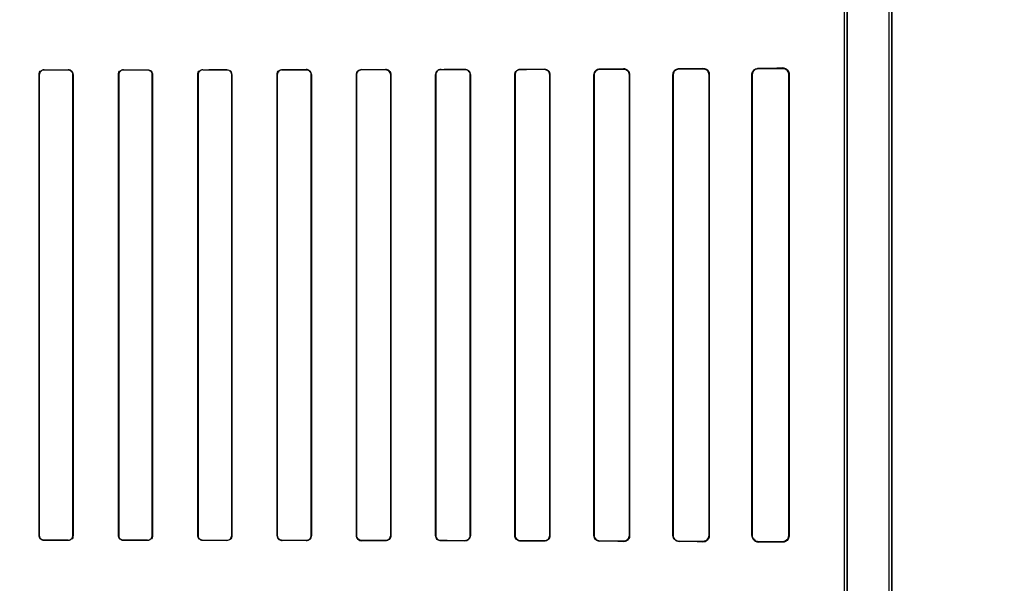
# Model space of a CAD drawing. Header units: millimetres. Extents: x 0 to 297, y 0 to 210.
# Tile 166 of 256: x 58.368 to 58.74, y 157.459 to 157.672. Entities that reach past the tile are written whole.
import ezdxf

# ---------------------------------------------------------------- set-up
doc = ezdxf.new("R2010")
doc.units = ezdxf.units.MM
doc.header["$LTSCALE"] = 16.335
doc.layers.get('0').update_dxf_attribs({"linetype": 'CONTINUOUS'})
for name, color, linetype in [('AXES_REF', 7, 'CONTINUOUS'), ('INTFCLR_1', 7, 'CONTINUOUS'), ('INTFCLR_72935', 7, 'CONTINUOUS')]:
    doc.layers.add(name, color=color, linetype=linetype)

msp = doc.modelspace()

# ---------------------------------------------------------------- linework, layer by layer
at = {"color": 7, "linetype": 'Continuous'}
for radius in [5.8175, 5.817, 5.77975]:
    msp.add_circle((57.45473, 154.83398), radius, dxfattribs=at)
msp.add_arc((57.45473, 154.83398), 5.76, 278.277129, 261.722871, dxfattribs=at)
at = {"layer": 'AXES_REF', "color": 9, "linetype": 'Continuous'}
for radius in [5.30671, 3.55715]:
    msp.add_circle((57.45473, 154.83398), radius, dxfattribs=at)
at = {"layer": 'AXES_REF', "color": 7, "linetype": 'Continuous'}
msp.add_arc((57.45473, 154.83398), 5.892, 143.275384, 36.724616, dxfattribs=at)
at = {"layer": 'INTFCLR_1', "color": 6, "linetype": 'Continuous'}
for p, q in [((58.69677, 156.93397), (58.69677, 158.53598)), ((58.69783, 156.93397), (58.69783, 158.53597)), ((58.67983, 157.25342), (58.67983, 157.97652)), ((58.68089, 157.97652), (58.68089, 157.25342)), ((58.37549, 157.47697), (58.37549, 157.65097)), ((58.37555, 157.47697), (58.37555, 157.65097)), ((58.38825, 157.65097), (58.38825, 157.47697)), ((58.38831, 157.65097), (58.38831, 157.47697)), ((58.40548, 157.47697), (58.40548, 157.65097)), ((58.40555, 157.47697), (58.40555, 157.65097)), ((58.41826, 157.65097), (58.41826, 157.47697)), ((58.41832, 157.65097), (58.41832, 157.47697)), ((58.43546, 157.47697), (58.43546, 157.65097)), ((58.43553, 157.47697), (58.43553, 157.65097)), ((58.44828, 157.65097), (58.44828, 157.47697)), ((58.44834, 157.65097), (58.44834, 157.47697)), ((58.46544, 157.47697), (58.46544, 157.65097)), ((58.4655, 157.47697), (58.4655, 157.65097)), ((58.47831, 157.65097), (58.47831, 157.47697)), ((58.47838, 157.65097), (58.47838, 157.47697)), ((58.49539, 157.47697), (58.49539, 157.65097)), ((58.49546, 157.47697), (58.49546, 157.65097)), ((58.50835, 157.65097), (58.50835, 157.47697)), ((58.50842, 157.65097), (58.50842, 157.47697)), ((58.52534, 157.47697), (58.52534, 157.65097)), ((58.52541, 157.47697), (58.52541, 157.65097)), ((58.53841, 157.65097), (58.53841, 157.47697)), ((58.53848, 157.65097), (58.53848, 157.47697)), ((58.55527, 157.47697), (58.55527, 157.65097)), ((58.55535, 157.47697), (58.55535, 157.65097)), ((58.56848, 157.65097), (58.56848, 157.47697)), ((58.56856, 157.65097), (58.56856, 157.47697)), ((58.58518, 157.47697), (58.58518, 157.65097)), ((58.58527, 157.47697), (58.58527, 157.65097)), ((58.59857, 157.65097), (58.59857, 157.47697)), ((58.59866, 157.65097), (58.59866, 157.47697)), ((58.61506, 157.47697), (58.61506, 157.65097)), ((58.61516, 157.47697), (58.61516, 157.65097)), ((58.62869, 157.65097), (58.62869, 157.47697)), ((58.6288, 157.65097), (58.6288, 157.47697)), ((58.6449, 157.47697), (58.6449, 157.65097)), ((58.64502, 157.47697), (58.64502, 157.65097)), ((58.65885, 157.65097), (58.65885, 157.47697)), ((58.65901, 157.65097), (58.65901, 157.47697))]:
    msp.add_line(p, q, dxfattribs=at)
at = {"layer": 'INTFCLR_1', "color": 9, "linetype": 'Continuous'}
for p, q in [((58.37555, 157.65097), (58.37549, 157.65097)), ((58.3774, 157.65288), (58.3774, 157.65282)), ((58.3864, 157.65282), (58.3864, 157.65288)), ((58.38831, 157.65097), (58.38825, 157.65097)), ((58.40555, 157.65097), (58.40548, 157.65097)), ((58.4074, 157.65289), (58.4074, 157.65282)), ((58.4164, 157.65283), (58.4164, 157.65289)), ((58.41832, 157.65097), (58.41826, 157.65097)), ((58.43553, 157.65097), (58.43546, 157.65097)), ((58.4374, 157.65291), (58.4374, 157.65284)), ((58.4464, 157.65285), (58.4464, 157.65291)), ((58.44834, 157.65097), (58.44828, 157.65097)), ((58.4655, 157.65097), (58.46544, 157.65097)), ((58.4674, 157.65294), (58.4674, 157.65287)), ((58.4764, 157.65288), (58.4764, 157.65295)), ((58.47838, 157.65097), (58.47831, 157.65097)), ((58.49546, 157.65097), (58.49539, 157.65097)), ((58.4974, 157.65298), (58.4974, 157.65291)), ((58.5064, 157.65292), (58.5064, 157.65299)), ((58.50842, 157.65097), (58.50835, 157.65097)), ((58.52541, 157.65097), (58.52534, 157.65097)), ((58.5274, 157.65303), (58.5274, 157.65296)), ((58.5364, 157.65298), (58.5364, 157.65305)), ((58.53848, 157.65097), (58.53841, 157.65097)), ((58.55535, 157.65097), (58.55527, 157.65097)), ((58.5574, 157.6531), (58.5574, 157.65303)), ((58.5664, 157.65305), (58.5664, 157.65313)), ((58.56856, 157.65097), (58.56848, 157.65097)), ((58.58527, 157.65097), (58.58518, 157.65097)), ((58.5874, 157.65319), (58.5874, 157.65311)), ((58.5964, 157.65314), (58.5964, 157.65323)), ((58.59866, 157.65097), (58.59857, 157.65097)), ((58.61516, 157.65097), (58.61506, 157.65097)), ((58.6174, 157.65332), (58.6174, 157.65321)), ((58.6264, 157.65325), (58.6264, 157.65336)), ((58.6288, 157.65097), (58.62869, 157.65097)), ((58.64502, 157.65097), (58.6449, 157.65097)), ((58.6474, 157.65349), (58.6474, 157.65336)), ((58.6564, 157.65341), (58.6564, 157.65356)), ((58.65901, 157.65097), (58.65885, 157.65097)), ((58.37549, 157.47697), (58.37555, 157.47697)), ((58.38825, 157.47697), (58.38831, 157.47697)), ((58.40548, 157.47697), (58.40555, 157.47697)), ((58.41826, 157.47697), (58.41832, 157.47697)), ((58.43546, 157.47697), (58.43553, 157.47697)), ((58.44828, 157.47697), (58.44834, 157.47697)), ((58.46544, 157.47697), (58.4655, 157.47697)), ((58.47831, 157.47697), (58.47838, 157.47697)), ((58.49539, 157.47697), (58.49546, 157.47697)), ((58.50835, 157.47697), (58.50842, 157.47697)), ((58.52534, 157.47697), (58.52541, 157.47697)), ((58.53841, 157.47697), (58.53848, 157.47697)), ((58.55527, 157.47697), (58.55535, 157.47697)), ((58.56848, 157.47697), (58.56856, 157.47697)), ((58.58518, 157.47697), (58.58527, 157.47697)), ((58.59857, 157.47697), (58.59866, 157.47697)), ((58.61506, 157.47697), (58.61516, 157.47697)), ((58.62869, 157.47697), (58.6288, 157.47697)), ((58.6449, 157.47697), (58.64502, 157.47697)), ((58.65885, 157.47697), (58.65901, 157.47697)), ((58.3774, 157.47512), (58.3774, 157.47506)), ((58.3864, 157.47506), (58.3864, 157.47512)), ((58.4074, 157.47512), (58.4074, 157.47505)), ((58.4164, 157.47505), (58.4164, 157.47511)), ((58.4374, 157.4751), (58.4374, 157.47503)), ((58.4464, 157.47503), (58.4464, 157.47509)), ((58.4674, 157.47507), (58.4674, 157.475)), ((58.4764, 157.47499), (58.4764, 157.47506)), ((58.4974, 157.47503), (58.4974, 157.47496)), ((58.5064, 157.47495), (58.5064, 157.47502)), ((58.5274, 157.47498), (58.5274, 157.47491)), ((58.5364, 157.47489), (58.5364, 157.47496)), ((58.5574, 157.47491), (58.5574, 157.47484)), ((58.5664, 157.47481), (58.5664, 157.47489)), ((58.5874, 157.47483), (58.5874, 157.47474)), ((58.5964, 157.47471), (58.5964, 157.4748)), ((58.6174, 157.47472), (58.6174, 157.47462)), ((58.6264, 157.47458), (58.6264, 157.47469)), ((58.6474, 157.47458), (58.6474, 157.47445)), ((58.6564, 157.47438), (58.6564, 157.47453))]:
    msp.add_line(p, q, dxfattribs=at)
at = {"layer": 'INTFCLR_1', "color": 7, "linetype": 'Continuous'}
for p, q in [((58.6564, 157.65341), (58.65713, 157.6533)), ((58.65713, 157.47464), (58.6564, 157.47453))]:
    msp.add_line(p, q, dxfattribs=at)
for points in [[(58.59715, 157.6531), (58.59707, 157.65313), (58.59699, 157.65315), (58.59691, 157.65317), (58.59683, 157.65319), (58.59675, 157.6532), (58.59666, 157.65321), (58.59657, 157.65322), (58.59649, 157.65323), (58.5964, 157.65323)], [(58.6264, 157.65325), (58.62648, 157.65325), (58.62656, 157.65325), (58.62665, 157.65324), (58.62673, 157.65323), (58.62681, 157.65322), (58.6269, 157.6532), (58.62698, 157.65318), (58.62706, 157.65316), (58.62713, 157.65314)], [(58.62713, 157.4748), (58.62705, 157.47478), (58.62698, 157.47476), (58.6269, 157.47474), (58.62682, 157.47472), (58.62674, 157.47471), (58.62666, 157.4747), (58.62657, 157.47469), (58.62649, 157.47469), (58.6264, 157.47469)]]:
    msp.add_lwpolyline(points, dxfattribs=at)
at = {"layer": 'INTFCLR_1', "color": 6, "linetype": 'Continuous'}
for centre, major_axis, start_param, end_param in [((58.3669, 157.65397), (0.31293, 0), -1.537236, -1.508442), ((58.3669, 157.65397), (0.33093, 0), -1.539062, -1.511838), ((58.3669, 157.65397), (0.31293, 0), -1.441011, -1.411947), ((58.3669, 157.65397), (0.33093, 0), -1.448107, -1.420655), ((58.3669, 157.65397), (0.31293, 0), -1.343557, -1.313932), ((58.3669, 157.65397), (0.33093, 0), -1.356116, -1.328192), ((58.3669, 157.65397), (0.31293, 0), -1.243846, -1.213314), ((58.3669, 157.65397), (0.33093, 0), -1.262235, -1.233556), ((58.3669, 157.65397), (0.31293, 0), -1.140627, -1.108745), ((58.3669, 157.65397), (0.33093, 0), -1.165445, -1.135656), ((58.3669, 157.65397), (0.31293, 0), -1.032246, -0.998394), ((58.3669, 157.65397), (0.33093, 0), -1.064439, -1.033062), ((58.3669, 157.65397), (0.31293, 0), -0.9163, -0.879521), ((58.3669, 157.65397), (0.33093, 0), -0.9574, -0.923735), ((58.3669, 157.65397), (0.31293, 0), -0.788898, -0.747504), ((58.3669, 157.65397), (0.33093, 0), -0.841558, -0.804464), ((58.3669, 157.65397), (0.31293, 0), -0.642675, -0.593022), ((58.3669, 157.65397), (0.33093, 0), -0.712156, -0.66947), ((58.3669, 157.65397), (0.31293, 0), -0.4593, -0.389436), ((58.3669, 157.65397), (0.33093, 0), -0.559335, -0.505765), ((58.3669, 157.47397), (0.33093, 0), 1.511838, 1.539062), ((58.3669, 157.47397), (0.31293, 0), 1.508442, 1.537236), ((58.3669, 157.47397), (0.33093, 0), 1.420655, 1.448107), ((58.3669, 157.47397), (0.31293, 0), 1.411947, 1.441011), ((58.3669, 157.47397), (0.33093, 0), 1.328192, 1.356116), ((58.3669, 157.47397), (0.31293, 0), 1.313932, 1.343557), ((58.3669, 157.47397), (0.33093, 0), 1.233556, 1.262235), ((58.3669, 157.47397), (0.31293, 0), 1.213314, 1.243846), ((58.3669, 157.47397), (0.33093, 0), 1.135656, 1.165445), ((58.3669, 157.47397), (0.31293, 0), 1.108745, 1.140627), ((58.3669, 157.47397), (0.33093, 0), 1.033062, 1.064439), ((58.3669, 157.47397), (0.31293, 0), 0.998394, 1.032246), ((58.3669, 157.47397), (0.33093, 0), 0.923735, 0.9574), ((58.3669, 157.47397), (0.31293, 0), 0.879521, 0.9163), ((58.3669, 157.47397), (0.33093, 0), 0.804464, 0.841558), ((58.3669, 157.47397), (0.31293, 0), 0.747504, 0.788898), ((58.3669, 157.47397), (0.33093, 0), 0.66947, 0.712156), ((58.3669, 157.47397), (0.31293, 0), 0.593022, 0.642675), ((58.3669, 157.47397), (0.33093, 0), 0.505765, 0.559335), ((58.3669, 157.47397), (0.31293, 0), 0.389436, 0.4593)]:
    msp.add_ellipse(centre, major_axis=major_axis, ratio=0.003491, start_param=start_param, end_param=end_param, dxfattribs=at)
for points, knots in [([(58.37549, 157.65097), (58.37549, 157.65146), (58.3759, 157.65247), (58.37691, 157.65288), (58.3774, 157.65288)], [0, 0, 0, 0, 0.500819, 1, 1, 1, 1]), ([(58.38831, 157.65097), (58.38831, 157.65142), (58.38795, 157.65243), (58.38693, 157.65288), (58.3864, 157.65288)], [0, 0, 0, 0, 0.459316, 1, 1, 1, 1]), ([(58.3864, 157.65282), (58.38687, 157.65282), (58.38785, 157.65242), (58.38825, 157.65144), (58.38825, 157.65097)], [0, 0, 0, 0, 0.501233, 1, 1, 1, 1]), ([(58.40548, 157.65097), (58.40548, 157.65146), (58.40589, 157.65248), (58.40691, 157.65289), (58.4074, 157.65289)], [0, 0, 0, 0, 0.499537, 1, 1, 1, 1]), ([(58.4164, 157.65283), (58.41688, 157.65283), (58.41786, 157.65243), (58.41826, 157.65144), (58.41826, 157.65097)], [0, 0, 0, 0, 0.502969, 1, 1, 1, 1]), ([(58.43546, 157.65097), (58.43546, 157.65146), (58.43587, 157.65249), (58.4369, 157.65291), (58.4374, 157.65291)], [0, 0, 0, 0, 0.496564, 1, 1, 1, 1]), ([(58.4464, 157.65285), (58.44688, 157.65285), (58.44788, 157.65244), (58.44828, 157.65144), (58.44828, 157.65097)], [0, 0, 0, 0, 0.506253, 1, 1, 1, 1]), ([(58.46544, 157.65097), (58.46544, 157.65152), (58.46591, 157.65257), (58.46694, 157.65293), (58.4674, 157.65294)], [0, 0, 0, 0, 0.544566, 1, 1, 1, 1]), ([(58.4764, 157.65295), (58.47686, 157.65295), (58.47791, 157.65257), (58.47838, 157.65152), (58.47838, 157.65097)], [0, 0, 0, 0, 0.45921, 1, 1, 1, 1]), ([(58.4764, 157.65288), (58.4769, 157.65288), (58.47792, 157.65246), (58.47831, 157.65145), (58.47831, 157.65097)], [0, 0, 0, 0, 0.511254, 1, 1, 1, 1]), ([(58.49539, 157.65097), (58.49539, 157.65152), (58.49587, 157.65259), (58.49693, 157.65298), (58.4974, 157.65298)], [0, 0, 0, 0, 0.537377, 1, 1, 1, 1]), ([(58.49546, 157.65097), (58.49546, 157.6515), (58.49592, 157.65254), (58.49694, 157.65291), (58.4974, 157.65291)], [0, 0, 0, 0, 0.539273, 1, 1, 1, 1]), ([(58.5064, 157.65299), (58.50688, 157.65299), (58.50795, 157.6526), (58.50842, 157.65152), (58.50842, 157.65097)], [0, 0, 0, 0, 0.467061, 1, 1, 1, 1]), ([(58.5064, 157.65292), (58.50692, 157.65292), (58.50796, 157.65249), (58.50835, 157.65145), (58.50835, 157.65097)], [0, 0, 0, 0, 0.518242, 1, 1, 1, 1]), ([(58.52534, 157.65097), (58.52534, 157.65152), (58.52581, 157.65262), (58.5269, 157.65303), (58.5274, 157.65303)], [0, 0, 0, 0, 0.527316, 1, 1, 1, 1]), ([(58.52541, 157.65097), (58.52541, 157.65151), (58.52587, 157.65257), (58.52692, 157.65296), (58.5274, 157.65296)], [0, 0, 0, 0, 0.53053, 1, 1, 1, 1]), ([(58.5364, 157.65305), (58.53691, 157.65305), (58.53801, 157.65264), (58.53848, 157.65152), (58.53848, 157.65097)], [0, 0, 0, 0, 0.477914, 1, 1, 1, 1]), ([(58.5364, 157.65298), (58.53688, 157.65298), (58.53795, 157.65258), (58.53841, 157.65151), (58.53841, 157.65097)], [0, 0, 0, 0, 0.47417, 1, 1, 1, 1]), ([(58.55527, 157.65097), (58.55527, 157.65142), (58.55562, 157.65253), (58.55676, 157.6531), (58.5574, 157.6531)], [0, 0, 0, 0, 0.412853, 1, 1, 1, 1]), ([(58.55535, 157.65097), (58.55535, 157.65151), (58.55581, 157.65261), (58.55689, 157.65302), (58.5574, 157.65303)], [0, 0, 0, 0, 0.518695, 1, 1, 1, 1]), ([(58.5664, 157.65313), (58.56694, 157.65313), (58.56809, 157.65268), (58.56856, 157.65153), (58.56856, 157.65097)], [0, 0, 0, 0, 0.492783, 1, 1, 1, 1]), ([(58.5664, 157.65305), (58.56692, 157.65305), (58.56802, 157.65262), (58.56848, 157.65151), (58.56848, 157.65097)], [0, 0, 0, 0, 0.486809, 1, 1, 1, 1]), ([(58.58518, 157.65097), (58.58518, 157.65153), (58.58565, 157.65271), (58.58683, 157.65319), (58.5874, 157.65319)], [0, 0, 0, 0, 0.493955, 1, 1, 1, 1]), ([(58.58527, 157.65097), (58.58527, 157.65152), (58.58572, 157.65265), (58.58686, 157.65311), (58.5874, 157.65311)], [0, 0, 0, 0, 0.502703, 1, 1, 1, 1]), ([(58.5964, 157.65314), (58.59696, 157.65314), (58.59812, 157.65267), (58.59857, 157.65152), (58.59857, 157.65097)], [0, 0, 0, 0, 0.507363, 1, 1, 1, 1]), ([(58.61506, 157.65097), (58.61506, 157.65146), (58.61544, 157.65268), (58.6167, 157.65331), (58.6174, 157.65332)], [0, 0, 0, 0, 0.408903, 1, 1, 1, 1]), ([(58.61516, 157.65097), (58.61516, 157.65145), (58.61554, 157.65263), (58.61674, 157.65321), (58.6174, 157.65321)], [0, 0, 0, 0, 0.42371, 1, 1, 1, 1]), ([(58.6264, 157.65336), (58.62686, 157.65336), (58.62811, 157.65302), (58.6288, 157.65172), (58.6288, 157.65097)], [0, 0, 0, 0, 0.380109, 1, 1, 1, 1]), ([(58.6449, 157.65097), (58.6449, 157.65146), (58.64527, 157.65276), (58.64662, 157.65348), (58.6474, 157.65349)], [0, 0, 0, 0, 0.386747, 1, 1, 1, 1]), ([(58.64502, 157.65097), (58.64502, 157.65144), (58.64538, 157.65268), (58.64666, 157.65335), (58.6474, 157.65336)], [0, 0, 0, 0, 0.387786, 1, 1, 1, 1]), ([(58.6564, 157.65356), (58.6569, 157.65356), (58.65826, 157.65319), (58.65901, 157.65178), (58.65901, 157.65097)], [0, 0, 0, 0, 0.383559, 1, 1, 1, 1]), ([(58.3774, 157.47512), (58.37693, 157.47512), (58.37595, 157.47552), (58.37555, 157.4765), (58.37555, 157.47697)], [0, 0, 0, 0, 0.500961, 1, 1, 1, 1]), ([(58.38831, 157.47697), (58.38831, 157.47648), (58.3879, 157.47547), (58.38689, 157.47506), (58.3864, 157.47506)], [0, 0, 0, 0, 0.50048, 1, 1, 1, 1]), ([(58.4074, 157.47512), (58.40692, 157.47512), (58.40594, 157.47551), (58.40555, 157.4765), (58.40555, 157.47697)], [0, 0, 0, 0, 0.502137, 1, 1, 1, 1]), ([(58.41832, 157.47697), (58.41832, 157.47648), (58.41791, 157.47546), (58.41689, 157.47505), (58.4164, 157.47505)], [0, 0, 0, 0, 0.498499, 1, 1, 1, 1]), ([(58.4374, 157.4751), (58.43692, 157.4751), (58.43592, 157.4755), (58.43553, 157.4765), (58.43553, 157.47697)], [0, 0, 0, 0, 0.504818, 1, 1, 1, 1]), ([(58.44834, 157.47697), (58.44834, 157.47643), (58.44787, 157.47539), (58.44685, 157.47503), (58.4464, 157.47503)], [0, 0, 0, 0, 0.547671, 1, 1, 1, 1]), ([(58.46544, 157.47697), (58.46544, 157.47642), (58.46592, 157.47537), (58.46695, 157.475), (58.4674, 157.475)], [0, 0, 0, 0, 0.551181, 1, 1, 1, 1]), ([(58.4674, 157.47507), (58.46691, 157.47507), (58.4659, 157.47549), (58.4655, 157.47649), (58.4655, 157.47697)], [0, 0, 0, 0, 0.509133, 1, 1, 1, 1]), ([(58.47838, 157.47697), (58.47838, 157.47642), (58.4779, 157.47536), (58.47686, 157.47499), (58.4764, 157.47499)], [0, 0, 0, 0, 0.541843, 1, 1, 1, 1]), ([(58.4974, 157.47496), (58.49692, 157.47496), (58.49587, 157.47535), (58.49539, 157.47642), (58.49539, 157.47697)], [0, 0, 0, 0, 0.463766, 1, 1, 1, 1]), ([(58.4974, 157.47503), (58.49689, 157.47503), (58.49586, 157.47546), (58.49546, 157.47649), (58.49546, 157.47697)], [0, 0, 0, 0, 0.515307, 1, 1, 1, 1]), ([(58.50835, 157.47697), (58.50835, 157.47644), (58.50789, 157.47539), (58.50686, 157.47502), (58.5064, 157.47502)], [0, 0, 0, 0, 0.535916, 1, 1, 1, 1]), ([(58.50842, 157.47697), (58.50842, 157.47642), (58.50795, 157.47534), (58.50688, 157.47495), (58.5064, 157.47495)], [0, 0, 0, 0, 0.533483, 1, 1, 1, 1]), ([(58.5274, 157.47491), (58.5269, 157.47491), (58.52581, 157.47532), (58.52534, 157.47642), (58.52534, 157.47697)], [0, 0, 0, 0, 0.47334, 1, 1, 1, 1]), ([(58.5274, 157.47498), (58.52687, 157.47498), (58.52581, 157.47543), (58.52541, 157.47649), (58.52541, 157.47697)], [0, 0, 0, 0, 0.523663, 1, 1, 1, 1]), ([(58.53841, 157.47697), (58.53841, 157.47643), (58.53795, 157.47536), (58.53688, 157.47496), (58.5364, 157.47496)], [0, 0, 0, 0, 0.525897, 1, 1, 1, 1]), ([(58.53848, 157.47697), (58.53848, 157.47641), (58.53801, 157.4753), (58.53691, 157.47489), (58.5364, 157.47489)], [0, 0, 0, 0, 0.521857, 1, 1, 1, 1]), ([(58.5574, 157.47484), (58.55687, 157.47484), (58.55574, 157.47528), (58.55527, 157.47641), (58.55527, 157.47697)], [0, 0, 0, 0, 0.486437, 1, 1, 1, 1]), ([(58.5574, 157.47491), (58.55689, 157.47492), (58.55581, 157.47533), (58.55535, 157.47643), (58.55535, 157.47697)], [0, 0, 0, 0, 0.481492, 1, 1, 1, 1]), ([(58.56848, 157.47697), (58.56848, 157.47643), (58.56802, 157.47532), (58.56692, 157.47489), (58.5664, 157.47489)], [0, 0, 0, 0, 0.512318, 1, 1, 1, 1]), ([(58.56856, 157.47697), (58.56856, 157.47652), (58.56822, 157.4754), (58.56705, 157.47481), (58.5664, 157.47481)], [0, 0, 0, 0, 0.405294, 1, 1, 1, 1]), ([(58.5874, 157.47474), (58.58682, 157.47475), (58.58564, 157.47523), (58.58518, 157.47641), (58.58518, 157.47697)], [0, 0, 0, 0, 0.507763, 1, 1, 1, 1]), ([(58.5874, 157.47483), (58.58689, 157.47483), (58.58576, 157.47525), (58.58527, 157.47639), (58.58527, 157.47697)], [0, 0, 0, 0, 0.468166, 1, 1, 1, 1]), ([(58.59857, 157.47697), (58.59857, 157.47642), (58.59812, 157.47527), (58.59696, 157.4748), (58.5964, 157.4748)], [0, 0, 0, 0, 0.493347, 1, 1, 1, 1]), ([(58.59866, 157.47697), (58.59866, 157.47648), (58.59828, 157.47529), (58.59706, 157.47471), (58.5964, 157.47471)], [0, 0, 0, 0, 0.427007, 1, 1, 1, 1]), ([(58.6174, 157.47462), (58.61689, 157.47463), (58.61567, 157.47503), (58.61506, 157.47629), (58.61506, 157.47697)], [0, 0, 0, 0, 0.425931, 1, 1, 1, 1]), ([(58.6174, 157.47472), (58.61693, 157.47473), (58.61576, 157.47509), (58.61516, 157.4763), (58.61516, 157.47697)], [0, 0, 0, 0, 0.411238, 1, 1, 1, 1]), ([(58.6288, 157.47697), (58.6288, 157.47649), (58.62844, 157.47525), (58.62714, 157.47458), (58.6264, 157.47458)], [0, 0, 0, 0, 0.389879, 1, 1, 1, 1]), ([(58.6449, 157.47697), (58.6449, 157.47648), (58.64527, 157.47518), (58.64662, 157.47446), (58.6474, 157.47445)], [0, 0, 0, 0, 0.386723, 1, 1, 1, 1]), ([(58.6474, 157.47458), (58.64693, 157.47459), (58.6457, 157.47494), (58.64502, 157.47623), (58.64502, 157.47697)], [0, 0, 0, 0, 0.38412, 1, 1, 1, 1]), ([(58.65901, 157.47697), (58.65901, 157.47648), (58.65864, 157.47513), (58.65723, 157.47438), (58.6564, 157.47438)], [0, 0, 0, 0, 0.37192, 1, 1, 1, 1])]:
    msp.add_open_spline(points, degree=3, knots=knots, dxfattribs=at)
for points in [[(58.37555, 157.65097), (58.37555, 157.6515), (58.3757, 157.6524), (58.37623, 157.6524)], [(58.40555, 157.65097), (58.40555, 157.6515), (58.4057, 157.65241), (58.40623, 157.65241)], [(58.41832, 157.65097), (58.41832, 157.65152), (58.41816, 157.65246), (58.41762, 157.65246)], [(58.43553, 157.65097), (58.43553, 157.6515), (58.43567, 157.65241), (58.43621, 157.65241)], [(58.44834, 157.65097), (58.44834, 157.65152), (58.44819, 157.65247), (58.44764, 157.65247)], [(58.4655, 157.65097), (58.4655, 157.6515), (58.46564, 157.65242), (58.46618, 157.65242)], [(58.37549, 157.47697), (58.37549, 157.47643), (58.37564, 157.47549), (58.37619, 157.47549)], [(58.38825, 157.47697), (58.38825, 157.47644), (58.38809, 157.47553), (58.38756, 157.47553)], [(58.40548, 157.47697), (58.40548, 157.47642), (58.40564, 157.47548), (58.40619, 157.47548)], [(58.41826, 157.47697), (58.41826, 157.47644), (58.41811, 157.47553), (58.41757, 157.47553)], [(58.43546, 157.47697), (58.43546, 157.47642), (58.43561, 157.47548), (58.43616, 157.47548)], [(58.44828, 157.47697), (58.44828, 157.47644), (58.44813, 157.47552), (58.4476, 157.47552)], [(58.47831, 157.47697), (58.47831, 157.47644), (58.47818, 157.47552), (58.47765, 157.47553)]]:
    msp.add_open_spline(points, degree=3, dxfattribs=at)
at = {"layer": 'INTFCLR_1', "color": 7, "linetype": 'Continuous'}
for points, knots in [([(58.5964, 157.65323), (58.59686, 157.65322), (58.59804, 157.65288), (58.59867, 157.65166), (58.59866, 157.65097)], [0, 0, 0, 0, 0.401573, 1, 1, 1, 1]), ([(58.6264, 157.65325), (58.62695, 157.65325), (58.62816, 157.65282), (58.62869, 157.65159), (58.62869, 157.65097)], [0, 0, 0, 0, 0.470755, 1, 1, 1, 1]), ([(58.6564, 157.65341), (58.65689, 157.65341), (58.65817, 157.65305), (58.65886, 157.65172), (58.65885, 157.65097)], [0, 0, 0, 0, 0.395381, 1, 1, 1, 1]), ([(58.62869, 157.47697), (58.62869, 157.47646), (58.62829, 157.47525), (58.62706, 157.4747), (58.6264, 157.47469)], [0, 0, 0, 0, 0.4352, 1, 1, 1, 1]), ([(58.65885, 157.47697), (58.65885, 157.47646), (58.65846, 157.47518), (58.65714, 157.47453), (58.6564, 157.47453)], [0, 0, 0, 0, 0.405329, 1, 1, 1, 1])]:
    msp.add_open_spline(points, degree=3, knots=knots, dxfattribs=at)
for points in [[(58.59866, 157.65097), (58.59866, 157.65149), (58.59862, 157.65226), (58.59813, 157.65242)], [(58.62713, 157.65314), (58.62762, 157.65297), (58.62835, 157.65269), (58.62835, 157.65217)], [(58.62869, 157.47697), (58.62869, 157.47644), (58.62864, 157.47565), (58.62814, 157.47549)]]:
    msp.add_open_spline(points, degree=3, dxfattribs=at)
at = {"layer": 'INTFCLR_72935', "color": 6, "linetype": 'Continuous'}
for p, q in [((58.69677, 156.93397), (58.69677, 158.53599)), ((58.69783, 158.53597), (58.69783, 156.93397)), ((58.68089, 157.25058), (58.68089, 157.97936)), ((58.67983, 157.25166), (58.67983, 157.97828)), ((58.37549, 157.65097), (58.37549, 157.47697)), ((58.37555, 157.65097), (58.37555, 157.47697)), ((58.38825, 157.47697), (58.38825, 157.65097)), ((58.38831, 157.47697), (58.38831, 157.65097)), ((58.40548, 157.65097), (58.40548, 157.47697)), ((58.40555, 157.65097), (58.40555, 157.47697)), ((58.41826, 157.47697), (58.41826, 157.65097)), ((58.41832, 157.47697), (58.41832, 157.65097)), ((58.43546, 157.65097), (58.43546, 157.47697)), ((58.43553, 157.65097), (58.43553, 157.47697)), ((58.44828, 157.47697), (58.44828, 157.65097)), ((58.44834, 157.47697), (58.44834, 157.65097)), ((58.46544, 157.65097), (58.46544, 157.47697)), ((58.4655, 157.65097), (58.4655, 157.47697)), ((58.47831, 157.47697), (58.47831, 157.65097)), ((58.47838, 157.47697), (58.47838, 157.65097)), ((58.49539, 157.65097), (58.49539, 157.47697)), ((58.49546, 157.65097), (58.49546, 157.47697)), ((58.50835, 157.47697), (58.50835, 157.65097)), ((58.50842, 157.47697), (58.50842, 157.65097)), ((58.52534, 157.65097), (58.52534, 157.47697)), ((58.52541, 157.65097), (58.52541, 157.47697)), ((58.53841, 157.47697), (58.53841, 157.65097)), ((58.53848, 157.47697), (58.53848, 157.65097)), ((58.55527, 157.65097), (58.55527, 157.47697)), ((58.55535, 157.65097), (58.55535, 157.47697)), ((58.56848, 157.47697), (58.56848, 157.65097)), ((58.56856, 157.47697), (58.56856, 157.65097)), ((58.58518, 157.65097), (58.58518, 157.47697)), ((58.58527, 157.65097), (58.58527, 157.47697)), ((58.59857, 157.47697), (58.59857, 157.65097)), ((58.59866, 157.47697), (58.59866, 157.65097)), ((58.61506, 157.65097), (58.61506, 157.47697)), ((58.61516, 157.65097), (58.61516, 157.47697)), ((58.62869, 157.47697), (58.62869, 157.65097)), ((58.6288, 157.47697), (58.6288, 157.65097)), ((58.6449, 157.65097), (58.6449, 157.47697)), ((58.64502, 157.65097), (58.64502, 157.47697)), ((58.65885, 157.47697), (58.65885, 157.65097)), ((58.65901, 157.47697), (58.65901, 157.65097))]:
    msp.add_line(p, q, dxfattribs=at)
at = {"layer": 'INTFCLR_72935', "color": 9, "linetype": 'Continuous'}
for p, q in [((58.37549, 157.65097), (58.37555, 157.65097)), ((58.3774, 157.65282), (58.3774, 157.65288)), ((58.3864, 157.65288), (58.3864, 157.65282)), ((58.38825, 157.65097), (58.38831, 157.65097)), ((58.40548, 157.65097), (58.40555, 157.65097)), ((58.4074, 157.65282), (58.4074, 157.65289)), ((58.4164, 157.65289), (58.4164, 157.65283)), ((58.41826, 157.65097), (58.41832, 157.65097)), ((58.43546, 157.65097), (58.43553, 157.65097)), ((58.4374, 157.65284), (58.4374, 157.65291)), ((58.4464, 157.65291), (58.4464, 157.65285)), ((58.44828, 157.65097), (58.44834, 157.65097)), ((58.46544, 157.65097), (58.4655, 157.65097)), ((58.4674, 157.65287), (58.4674, 157.65294)), ((58.4764, 157.65295), (58.4764, 157.65288)), ((58.47831, 157.65097), (58.47838, 157.65097)), ((58.49539, 157.65097), (58.49546, 157.65097)), ((58.4974, 157.65291), (58.4974, 157.65298)), ((58.5064, 157.65299), (58.5064, 157.65292)), ((58.50835, 157.65097), (58.50842, 157.65097)), ((58.52534, 157.65097), (58.52541, 157.65097)), ((58.5274, 157.65296), (58.5274, 157.65303)), ((58.5364, 157.65305), (58.5364, 157.65298)), ((58.53841, 157.65097), (58.53848, 157.65097)), ((58.55527, 157.65097), (58.55535, 157.65097)), ((58.5574, 157.65303), (58.5574, 157.6531)), ((58.5664, 157.65313), (58.5664, 157.65305)), ((58.56848, 157.65097), (58.56856, 157.65097)), ((58.58518, 157.65097), (58.58527, 157.65097)), ((58.5874, 157.65311), (58.5874, 157.65319)), ((58.5964, 157.65323), (58.5964, 157.65314)), ((58.59857, 157.65097), (58.59866, 157.65097)), ((58.61506, 157.65097), (58.61516, 157.65097)), ((58.6174, 157.65321), (58.6174, 157.65332)), ((58.6264, 157.65336), (58.6264, 157.65325)), ((58.62869, 157.65097), (58.6288, 157.65097)), ((58.6449, 157.65097), (58.64502, 157.65097)), ((58.6474, 157.65336), (58.6474, 157.65349)), ((58.6564, 157.65356), (58.6564, 157.65341)), ((58.65885, 157.65097), (58.65901, 157.65097)), ((58.37555, 157.47697), (58.37549, 157.47697)), ((58.38831, 157.47697), (58.38825, 157.47697)), ((58.40555, 157.47697), (58.40548, 157.47697)), ((58.41832, 157.47697), (58.41826, 157.47697)), ((58.43553, 157.47697), (58.43546, 157.47697)), ((58.44834, 157.47697), (58.44828, 157.47697)), ((58.4655, 157.47697), (58.46544, 157.47697)), ((58.47838, 157.47697), (58.47831, 157.47697)), ((58.49546, 157.47697), (58.49539, 157.47697)), ((58.50842, 157.47697), (58.50835, 157.47697)), ((58.52541, 157.47697), (58.52534, 157.47697)), ((58.53848, 157.47697), (58.53841, 157.47697)), ((58.55535, 157.47697), (58.55527, 157.47697)), ((58.56856, 157.47697), (58.56848, 157.47697)), ((58.58527, 157.47697), (58.58518, 157.47697)), ((58.59866, 157.47697), (58.59857, 157.47697)), ((58.61516, 157.47697), (58.61506, 157.47697)), ((58.6288, 157.47697), (58.62869, 157.47697)), ((58.64502, 157.47697), (58.6449, 157.47697)), ((58.65901, 157.47697), (58.65885, 157.47697)), ((58.3774, 157.47506), (58.3774, 157.47512)), ((58.3864, 157.47512), (58.3864, 157.47506)), ((58.4074, 157.47505), (58.4074, 157.47512)), ((58.4164, 157.47511), (58.4164, 157.47505)), ((58.4374, 157.47503), (58.4374, 157.4751)), ((58.4464, 157.47509), (58.4464, 157.47503)), ((58.4674, 157.475), (58.4674, 157.47507)), ((58.4764, 157.47506), (58.4764, 157.47499)), ((58.4974, 157.47496), (58.4974, 157.47503)), ((58.5064, 157.47502), (58.5064, 157.47495)), ((58.5274, 157.47491), (58.5274, 157.47498)), ((58.5364, 157.47496), (58.5364, 157.47489)), ((58.5574, 157.47484), (58.5574, 157.47491)), ((58.5664, 157.47489), (58.5664, 157.47481)), ((58.5874, 157.47474), (58.5874, 157.47483)), ((58.5964, 157.4748), (58.5964, 157.47471)), ((58.6174, 157.47462), (58.6174, 157.47472)), ((58.6264, 157.47469), (58.6264, 157.47458)), ((58.6474, 157.47445), (58.6474, 157.47458)), ((58.6564, 157.47453), (58.6564, 157.47438))]:
    msp.add_line(p, q, dxfattribs=at)
at = {"layer": 'INTFCLR_72935', "color": 7, "linetype": 'Continuous'}
for p, q in [((58.65713, 157.6533), (58.6564, 157.65341)), ((58.6564, 157.47453), (58.65713, 157.47464))]:
    msp.add_line(p, q, dxfattribs=at)
for points in [[(58.6264, 157.65336), (58.62649, 157.65336), (58.62658, 157.65335), (58.62667, 157.65335), (58.62675, 157.65333), (58.62683, 157.65332), (58.62691, 157.65331), (58.62699, 157.65329), (58.62707, 157.65327), (58.62714, 157.65324)], [(58.62713, 157.65314), (58.62705, 157.65316), (58.62698, 157.65318), (58.6269, 157.6532), (58.62682, 157.65322), (58.62674, 157.65323), (58.62666, 157.65324), (58.62657, 157.65325), (58.62649, 157.65325), (58.6264, 157.65325)], [(58.59715, 157.47484), (58.59707, 157.47481), (58.59699, 157.47479), (58.59691, 157.47477), (58.59683, 157.47475), (58.59675, 157.47474), (58.59666, 157.47473), (58.59657, 157.47472), (58.59649, 157.47471), (58.5964, 157.47471)], [(58.6264, 157.47469), (58.62648, 157.47469), (58.62656, 157.47469), (58.62665, 157.4747), (58.62673, 157.47471), (58.62681, 157.47472), (58.6269, 157.47474), (58.62698, 157.47476), (58.62706, 157.47478), (58.62713, 157.4748)], [(58.62714, 157.4747), (58.62707, 157.47467), (58.62699, 157.47465), (58.62692, 157.47463), (58.62684, 157.47462), (58.62675, 157.4746), (58.62667, 157.47459), (58.62658, 157.47459), (58.62649, 157.47458), (58.6264, 157.47458)]]:
    msp.add_lwpolyline(points, dxfattribs=at)
at = {"layer": 'INTFCLR_72935', "color": 6, "linetype": 'Continuous'}
for centre, major_axis, start_param, end_param in [((58.3669, 157.65397), (0.31293, 0), -1.537236, -1.508442), ((58.3669, 157.65397), (0.33093, 0), -1.539062, -1.511838), ((58.3669, 157.65397), (0.31293, 0), -1.441011, -1.411947), ((58.3669, 157.65397), (0.33093, 0), -1.448107, -1.420655), ((58.3669, 157.65397), (0.31293, 0), -1.343557, -1.313932), ((58.3669, 157.65397), (0.33093, 0), -1.356116, -1.328192), ((58.3669, 157.65397), (0.31293, 0), -1.243846, -1.213314), ((58.3669, 157.65397), (0.33093, 0), -1.262235, -1.233556), ((58.3669, 157.65397), (0.31293, 0), -1.140627, -1.108745), ((58.3669, 157.65397), (0.33093, 0), -1.165445, -1.135656), ((58.3669, 157.65397), (0.31293, 0), -1.032246, -0.998394), ((58.3669, 157.65397), (0.33093, 0), -1.064439, -1.033062), ((58.3669, 157.65397), (0.31293, 0), -0.9163, -0.879521), ((58.3669, 157.65397), (0.33093, 0), -0.9574, -0.923735), ((58.3669, 157.65397), (0.31293, 0), -0.788898, -0.747504), ((58.3669, 157.65397), (0.33093, 0), -0.841558, -0.804464), ((58.3669, 157.65397), (0.31293, 0), -0.642675, -0.593022), ((58.3669, 157.65397), (0.33093, 0), -0.712156, -0.66947), ((58.3669, 157.65397), (0.31293, 0), -0.4593, -0.389436), ((58.3669, 157.65397), (0.33093, 0), -0.559335, -0.505765), ((58.3669, 157.47397), (0.33093, 0), 1.511838, 1.539062), ((58.3669, 157.47397), (0.31293, 0), 1.508442, 1.537236), ((58.3669, 157.47397), (0.33093, 0), 1.420655, 1.448107), ((58.3669, 157.47397), (0.31293, 0), 1.411947, 1.441011), ((58.3669, 157.47397), (0.33093, 0), 1.328192, 1.356116), ((58.3669, 157.47397), (0.31293, 0), 1.313932, 1.343557), ((58.3669, 157.47397), (0.33093, 0), 1.233556, 1.262235), ((58.3669, 157.47397), (0.31293, 0), 1.213314, 1.243846), ((58.3669, 157.47397), (0.33093, 0), 1.135656, 1.165445), ((58.3669, 157.47397), (0.31293, 0), 1.108745, 1.140627), ((58.3669, 157.47397), (0.33093, 0), 1.033062, 1.064439), ((58.3669, 157.47397), (0.31293, 0), 0.998394, 1.032246), ((58.3669, 157.47397), (0.33093, 0), 0.923735, 0.9574), ((58.3669, 157.47397), (0.31293, 0), 0.879521, 0.9163), ((58.3669, 157.47397), (0.33093, 0), 0.804464, 0.841558), ((58.3669, 157.47397), (0.31293, 0), 0.747504, 0.788898), ((58.3669, 157.47397), (0.33093, 0), 0.66947, 0.712156), ((58.3669, 157.47397), (0.31293, 0), 0.593022, 0.642675), ((58.3669, 157.47397), (0.33093, 0), 0.505765, 0.559335), ((58.3669, 157.47397), (0.31293, 0), 0.389436, 0.4593)]:
    msp.add_ellipse(centre, major_axis=major_axis, ratio=0.003491, start_param=start_param, end_param=end_param, dxfattribs=at)
for points in [[(58.37549, 157.65097), (58.37549, 157.65151), (58.37564, 157.65245), (58.37619, 157.65245)], [(58.38825, 157.65097), (58.38825, 157.6515), (58.38809, 157.65241), (58.38756, 157.65241)], [(58.40548, 157.65097), (58.40548, 157.65152), (58.40564, 157.65245), (58.40619, 157.65246)], [(58.41826, 157.65097), (58.41826, 157.6515), (58.41811, 157.65241), (58.41757, 157.65241)], [(58.43546, 157.65097), (58.43546, 157.65152), (58.43561, 157.65246), (58.43616, 157.65246)], [(58.44828, 157.65097), (58.44828, 157.6515), (58.44813, 157.65242), (58.4476, 157.65242)], [(58.44834, 157.65097), (58.44834, 157.65151), (58.4482, 157.65245), (58.44766, 157.65245)], [(58.46544, 157.65097), (58.46544, 157.65152), (58.46558, 157.65247), (58.46613, 157.65247)], [(58.47831, 157.65097), (58.47831, 157.65151), (58.47817, 157.65243), (58.47763, 157.65243)], [(58.37555, 157.47697), (58.37555, 157.47644), (58.3757, 157.47554), (58.37623, 157.47554)], [(58.38831, 157.47697), (58.38831, 157.47642), (58.38815, 157.47548), (58.3876, 157.47548)], [(58.40555, 157.47697), (58.40555, 157.47644), (58.4057, 157.47553), (58.40623, 157.47553)], [(58.41832, 157.47697), (58.41832, 157.47642), (58.41816, 157.47548), (58.41762, 157.47548)], [(58.43553, 157.47697), (58.43553, 157.47644), (58.43567, 157.47553), (58.43621, 157.47553)], [(58.44834, 157.47697), (58.44834, 157.47642), (58.44819, 157.47547), (58.44764, 157.47547)], [(58.4655, 157.47697), (58.4655, 157.47644), (58.46564, 157.47552), (58.46618, 157.47552)], [(58.49546, 157.47697), (58.49546, 157.47643), (58.4956, 157.4755), (58.49613, 157.4755)]]:
    msp.add_open_spline(points, degree=3, dxfattribs=at)
for points, knots in [([(58.3774, 157.65282), (58.37692, 157.65282), (58.37594, 157.65241), (58.37555, 157.65143), (58.37555, 157.65097)], [0, 0, 0, 0, 0.506381, 1, 1, 1, 1]), ([(58.3864, 157.65288), (58.3869, 157.65288), (58.38791, 157.65246), (58.38831, 157.65145), (58.38831, 157.65097)], [0, 0, 0, 0, 0.511746, 1, 1, 1, 1]), ([(58.4074, 157.65282), (58.40692, 157.65282), (58.40593, 157.65242), (58.40555, 157.65143), (58.40555, 157.65097)], [0, 0, 0, 0, 0.510179, 1, 1, 1, 1]), ([(58.4164, 157.65289), (58.4169, 157.65289), (58.41792, 157.65247), (58.41832, 157.65145), (58.41832, 157.65097)], [0, 0, 0, 0, 0.509348, 1, 1, 1, 1]), ([(58.4374, 157.65284), (58.43691, 157.65284), (58.43592, 157.65243), (58.43553, 157.65144), (58.43553, 157.65097)], [0, 0, 0, 0, 0.508383, 1, 1, 1, 1]), ([(58.4674, 157.65287), (58.4669, 157.65287), (58.46589, 157.65245), (58.4655, 157.65144), (58.4655, 157.65097)], [0, 0, 0, 0, 0.512923, 1, 1, 1, 1]), ([(58.47838, 157.65097), (58.47838, 157.65152), (58.4779, 157.65257), (58.47686, 157.65295), (58.4764, 157.65295)], [0, 0, 0, 0, 0.541843, 1, 1, 1, 1]), ([(58.49539, 157.65097), (58.49539, 157.65152), (58.49587, 157.6526), (58.49693, 157.65298), (58.4974, 157.65298)], [0, 0, 0, 0, 0.542611, 1, 1, 1, 1]), ([(58.4974, 157.65291), (58.49688, 157.65291), (58.49585, 157.65247), (58.49546, 157.65144), (58.49546, 157.65097)], [0, 0, 0, 0, 0.520593, 1, 1, 1, 1]), ([(58.50842, 157.65097), (58.50842, 157.65152), (58.50795, 157.6526), (58.50688, 157.65299), (58.5064, 157.65299)], [0, 0, 0, 0, 0.533483, 1, 1, 1, 1]), ([(58.50835, 157.65097), (58.50835, 157.65151), (58.50789, 157.65256), (58.50685, 157.65292), (58.5064, 157.65292)], [0, 0, 0, 0, 0.543266, 1, 1, 1, 1]), ([(58.52534, 157.65097), (58.52534, 157.65153), (58.52582, 157.65263), (58.52691, 157.65303), (58.5274, 157.65303)], [0, 0, 0, 0, 0.531503, 1, 1, 1, 1]), ([(58.5274, 157.65296), (58.52686, 157.65296), (58.5258, 157.6525), (58.52541, 157.65145), (58.52541, 157.65097)], [0, 0, 0, 0, 0.529302, 1, 1, 1, 1]), ([(58.5364, 157.65305), (58.53692, 157.65305), (58.53802, 157.65263), (58.53848, 157.65152), (58.53848, 157.65097)], [0, 0, 0, 0, 0.486225, 1, 1, 1, 1]), ([(58.53841, 157.65097), (58.53841, 157.65152), (58.53794, 157.65259), (58.53688, 157.65298), (58.5364, 157.65298)], [0, 0, 0, 0, 0.532616, 1, 1, 1, 1]), ([(58.55527, 157.65097), (58.55527, 157.65153), (58.55575, 157.65267), (58.55687, 157.6531), (58.5574, 157.6531)], [0, 0, 0, 0, 0.516983, 1, 1, 1, 1]), ([(58.5574, 157.65303), (58.55689, 157.65302), (58.5558, 157.6526), (58.55535, 157.65151), (58.55535, 157.65097)], [0, 0, 0, 0, 0.488803, 1, 1, 1, 1]), ([(58.5664, 157.65313), (58.56695, 157.65313), (58.5681, 157.65267), (58.56856, 157.65152), (58.56856, 157.65097)], [0, 0, 0, 0, 0.499305, 1, 1, 1, 1]), ([(58.56848, 157.65097), (58.56848, 157.65152), (58.56802, 157.65263), (58.56691, 157.65305), (58.5664, 157.65305)], [0, 0, 0, 0, 0.517651, 1, 1, 1, 1]), ([(58.58518, 157.65097), (58.58518, 157.65153), (58.58565, 157.65271), (58.58683, 157.65319), (58.5874, 157.65319)], [0, 0, 0, 0, 0.495699, 1, 1, 1, 1]), ([(58.5874, 157.65311), (58.58685, 157.65311), (58.58572, 157.65264), (58.58527, 157.65151), (58.58527, 157.65097)], [0, 0, 0, 0, 0.504204, 1, 1, 1, 1]), ([(58.59866, 157.65097), (58.59866, 157.65146), (58.59828, 157.65265), (58.59706, 157.65323), (58.5964, 157.65323)], [0, 0, 0, 0, 0.427007, 1, 1, 1, 1]), ([(58.59857, 157.65097), (58.59857, 157.65152), (58.59811, 157.65268), (58.59696, 157.65314), (58.5964, 157.65314)], [0, 0, 0, 0, 0.497304, 1, 1, 1, 1]), ([(58.61506, 157.65097), (58.61506, 157.65148), (58.61547, 157.65271), (58.61672, 157.65331), (58.6174, 157.65332)], [0, 0, 0, 0, 0.428557, 1, 1, 1, 1]), ([(58.6174, 157.65321), (58.61693, 157.65321), (58.61576, 157.65285), (58.61516, 157.65164), (58.61516, 157.65097)], [0, 0, 0, 0, 0.411212, 1, 1, 1, 1]), ([(58.6449, 157.65097), (58.6449, 157.65146), (58.64527, 157.65276), (58.64662, 157.65348), (58.6474, 157.65349)], [0, 0, 0, 0, 0.386723, 1, 1, 1, 1]), ([(58.6474, 157.65336), (58.64693, 157.65335), (58.6457, 157.653), (58.64502, 157.65171), (58.64502, 157.65097)], [0, 0, 0, 0, 0.38412, 1, 1, 1, 1]), ([(58.65901, 157.65097), (58.65901, 157.65146), (58.65864, 157.65281), (58.65723, 157.65356), (58.6564, 157.65356)], [0, 0, 0, 0, 0.371921, 1, 1, 1, 1]), ([(58.3774, 157.47506), (58.37691, 157.47506), (58.37589, 157.47548), (58.37549, 157.47649), (58.37549, 157.47697)], [0, 0, 0, 0, 0.506297, 1, 1, 1, 1]), ([(58.3864, 157.47512), (58.38688, 157.47512), (58.38786, 157.47553), (58.38825, 157.47651), (58.38825, 157.47697)], [0, 0, 0, 0, 0.511587, 1, 1, 1, 1]), ([(58.4074, 157.47505), (58.4069, 157.47505), (58.40588, 157.47547), (58.40548, 157.47649), (58.40548, 157.47697)], [0, 0, 0, 0, 0.510275, 1, 1, 1, 1]), ([(58.4164, 157.47511), (58.41688, 157.47511), (58.41787, 157.47552), (58.41826, 157.4765), (58.41826, 157.47697)], [0, 0, 0, 0, 0.509046, 1, 1, 1, 1]), ([(58.4374, 157.47503), (58.4369, 157.47503), (58.43587, 157.47546), (58.43546, 157.47648), (58.43546, 157.47697)], [0, 0, 0, 0, 0.508852, 1, 1, 1, 1]), ([(58.4464, 157.47509), (58.44689, 157.47509), (58.44789, 157.4755), (58.44828, 157.4765), (58.44828, 157.47697)], [0, 0, 0, 0, 0.512262, 1, 1, 1, 1]), ([(58.46544, 157.47697), (58.46544, 157.47642), (58.46591, 157.47537), (58.46694, 157.475), (58.4674, 157.475)], [0, 0, 0, 0, 0.544566, 1, 1, 1, 1]), ([(58.4764, 157.47506), (58.4769, 157.47506), (58.47792, 157.47549), (58.47831, 157.4765), (58.47831, 157.47697)], [0, 0, 0, 0, 0.516943, 1, 1, 1, 1]), ([(58.47838, 157.47697), (58.47838, 157.47642), (58.4779, 157.47536), (58.47685, 157.47499), (58.4764, 157.47499)], [0, 0, 0, 0, 0.549585, 1, 1, 1, 1]), ([(58.49539, 157.47697), (58.49539, 157.47642), (58.49587, 157.47535), (58.49693, 157.47496), (58.4974, 157.47496)], [0, 0, 0, 0, 0.537377, 1, 1, 1, 1]), ([(58.5064, 157.47502), (58.50692, 157.47502), (58.50797, 157.47546), (58.50835, 157.4765), (58.50835, 157.47697)], [0, 0, 0, 0, 0.524781, 1, 1, 1, 1]), ([(58.50842, 157.47697), (58.50842, 157.47641), (58.50794, 157.47533), (58.50687, 157.47495), (58.5064, 157.47495)], [0, 0, 0, 0, 0.540749, 1, 1, 1, 1]), ([(58.5274, 157.47491), (58.52689, 157.47491), (58.5258, 157.47532), (58.52534, 157.47642), (58.52534, 157.47697)], [0, 0, 0, 0, 0.479795, 1, 1, 1, 1]), ([(58.52541, 157.47697), (58.52541, 157.47643), (58.52588, 157.47537), (58.52693, 157.47498), (58.5274, 157.47498)], [0, 0, 0, 0, 0.535113, 1, 1, 1, 1]), ([(58.5364, 157.47496), (58.53688, 157.47496), (58.53795, 157.47536), (58.53841, 157.47643), (58.53841, 157.47697)], [0, 0, 0, 0, 0.47417, 1, 1, 1, 1]), ([(58.53848, 157.47697), (58.53848, 157.47641), (58.538, 157.47529), (58.5369, 157.47489), (58.5364, 157.47489)], [0, 0, 0, 0, 0.528383, 1, 1, 1, 1]), ([(58.5574, 157.47484), (58.55686, 157.47484), (58.55573, 157.47529), (58.55527, 157.47642), (58.55527, 157.47697)], [0, 0, 0, 0, 0.493577, 1, 1, 1, 1]), ([(58.55535, 157.47697), (58.55535, 157.47642), (58.55581, 157.47533), (58.5569, 157.47492), (58.5574, 157.47491)], [0, 0, 0, 0, 0.522602, 1, 1, 1, 1]), ([(58.5664, 157.47489), (58.56692, 157.47489), (58.56803, 157.47533), (58.56848, 157.47643), (58.56848, 157.47697)], [0, 0, 0, 0, 0.494361, 1, 1, 1, 1]), ([(58.56856, 157.47697), (58.56856, 157.47641), (58.56809, 157.47525), (58.56694, 157.47481), (58.5664, 157.47481)], [0, 0, 0, 0, 0.510846, 1, 1, 1, 1]), ([(58.5874, 157.47474), (58.58695, 157.47475), (58.58579, 157.4751), (58.58518, 157.47629), (58.58518, 157.47697)], [0, 0, 0, 0, 0.400719, 1, 1, 1, 1]), ([(58.58527, 157.47697), (58.58527, 157.47642), (58.58573, 157.47528), (58.58686, 157.47483), (58.5874, 157.47483)], [0, 0, 0, 0, 0.505329, 1, 1, 1, 1]), ([(58.5964, 157.4748), (58.59696, 157.4748), (58.59812, 157.47528), (58.59857, 157.47643), (58.59857, 157.47697)], [0, 0, 0, 0, 0.511057, 1, 1, 1, 1]), ([(58.6174, 157.47462), (58.61684, 157.47463), (58.6156, 157.47509), (58.61506, 157.47634), (58.61506, 157.47697)], [0, 0, 0, 0, 0.472258, 1, 1, 1, 1]), ([(58.61516, 157.47697), (58.61516, 157.47649), (58.61554, 157.47531), (58.61674, 157.47473), (58.6174, 157.47472)], [0, 0, 0, 0, 0.42371, 1, 1, 1, 1]), ([(58.6449, 157.47697), (58.6449, 157.47648), (58.64527, 157.47518), (58.64662, 157.47446), (58.6474, 157.47445)], [0, 0, 0, 0, 0.386748, 1, 1, 1, 1]), ([(58.64502, 157.47697), (58.64502, 157.47649), (58.64539, 157.47526), (58.64666, 157.47459), (58.6474, 157.47458)], [0, 0, 0, 0, 0.393321, 1, 1, 1, 1]), ([(58.65901, 157.47697), (58.65901, 157.47648), (58.65864, 157.47513), (58.65723, 157.47438), (58.6564, 157.47438)], [0, 0, 0, 0, 0.372723, 1, 1, 1, 1])]:
    msp.add_open_spline(points, degree=3, knots=knots, dxfattribs=at)
at = {"layer": 'INTFCLR_72935', "color": 7, "linetype": 'Continuous'}
for points, knots in [([(58.6288, 157.65097), (58.6288, 157.65145), (58.62843, 157.6527), (58.62714, 157.65335), (58.6264, 157.65336)], [0, 0, 0, 0, 0.39445, 1, 1, 1, 1]), ([(58.62869, 157.65097), (58.62869, 157.65148), (58.62829, 157.65269), (58.62706, 157.65324), (58.6264, 157.65325)], [0, 0, 0, 0, 0.4352, 1, 1, 1, 1]), ([(58.62714, 157.65324), (58.62761, 157.65309), (58.62847, 157.65248), (58.6288, 157.65147), (58.6288, 157.65097)], [0, 0, 0, 0, 0.496787, 1, 1, 1, 1]), ([(58.65885, 157.65097), (58.65885, 157.65147), (58.65846, 157.65276), (58.65714, 157.65341), (58.6564, 157.65341)], [0, 0, 0, 0, 0.40533, 1, 1, 1, 1]), ([(58.5964, 157.47471), (58.59686, 157.47472), (58.59804, 157.47506), (58.59867, 157.47628), (58.59866, 157.47697)], [0, 0, 0, 0, 0.401573, 1, 1, 1, 1]), ([(58.6264, 157.47469), (58.62695, 157.47469), (58.62816, 157.47512), (58.62869, 157.47635), (58.62869, 157.47697)], [0, 0, 0, 0, 0.470755, 1, 1, 1, 1]), ([(58.6264, 157.47458), (58.62692, 157.47459), (58.62818, 157.47498), (58.6288, 157.47627), (58.6288, 157.47697)], [0, 0, 0, 0, 0.430713, 1, 1, 1, 1]), ([(58.6288, 157.47697), (58.6288, 157.47648), (58.62848, 157.47546), (58.62761, 157.47485), (58.62714, 157.4747)], [0, 0, 0, 0, 0.499205, 1, 1, 1, 1]), ([(58.6564, 157.47453), (58.65689, 157.47453), (58.65817, 157.47489), (58.65886, 157.47622), (58.65885, 157.47697)], [0, 0, 0, 0, 0.39538, 1, 1, 1, 1])]:
    msp.add_open_spline(points, degree=3, knots=knots, dxfattribs=at)
for points in [[(58.62869, 157.65097), (58.62869, 157.6515), (58.62864, 157.65229), (58.62814, 157.65245)], [(58.59866, 157.47697), (58.59866, 157.47645), (58.59862, 157.47568), (58.59813, 157.47552)], [(58.62713, 157.4748), (58.62762, 157.47497), (58.62835, 157.47525), (58.62835, 157.47577)]]:
    msp.add_open_spline(points, degree=3, dxfattribs=at)

doc.saveas('drawing.dxf')
